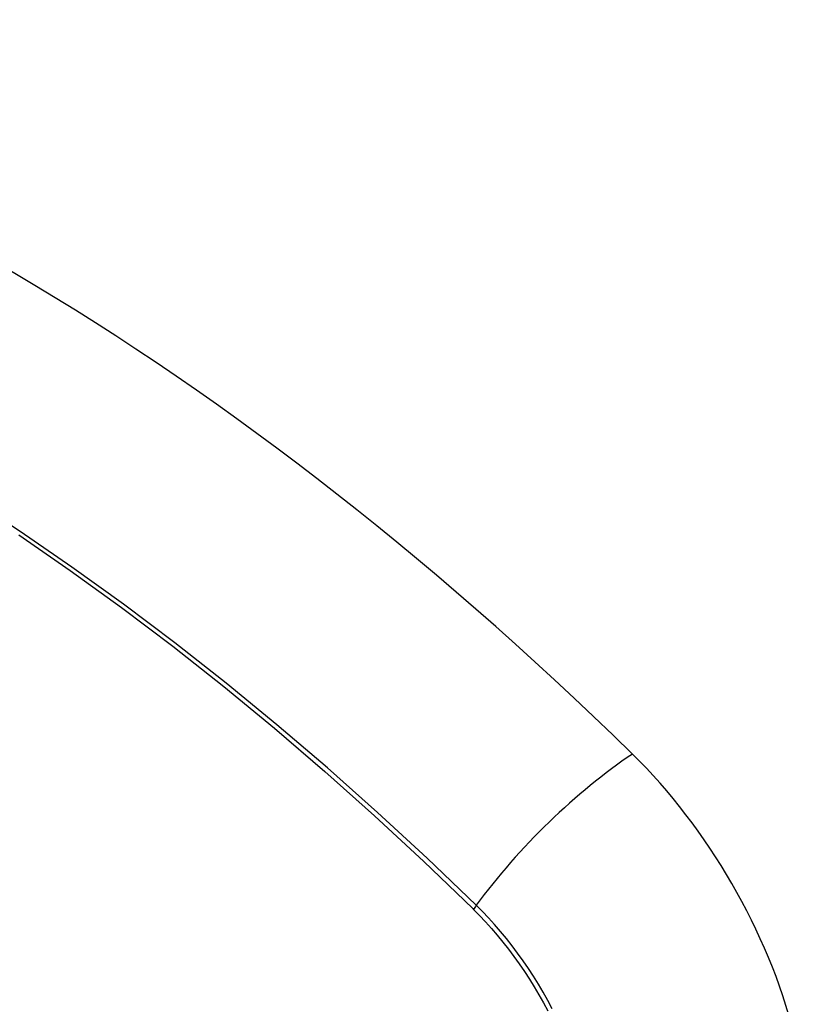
# Model space of a CAD drawing. Header units: inches. Extents: x 484 to 569.5, y 187.4 to 262.6.
# Tile 76 of 99: x 567.685 to 568.053, y 201.093 to 201.561. Entities that reach past the tile are written whole.
import ezdxf

# ---------------------------------------------------------------- set-up
doc = ezdxf.new("R2010")
doc.units = ezdxf.units.IN
doc.header["$MEASUREMENT"] = 0
doc.layers.add('Visible Edges(ANSI)', color=7, linetype='Continuous', lineweight=25)
doc.layers.add('Visible Tangent Edges(ANSI)', color=7, linetype='Continuous', lineweight=25)

msp = doc.modelspace()

# ---------------------------------------------------------------- linework, layer by layer
at = {"layer": 'Visible Edges(ANSI)'}
for centre, major_axis, start_param, end_param in [((567.67304, 200.38338), (-0.64835, 1.12588), 5.16346, 5.835982), ((567.5683, 200.88633), (0.15718, -0.27294), 2.362013, 7.062765), ((567.93483, 201.09857), (0.08841, -0.15353), 1.123593, 2.021867)]:
    msp.add_ellipse(centre, major_axis=major_axis, ratio=0.578093, start_param=start_param, end_param=end_param, dxfattribs=at)
msp.add_ellipse((567.56482, 200.88432), major_axis=(-0.15963, 0.2772), ratio=0.578093, dxfattribs=at)
at = {"layer": 'Visible Tangent Edges(ANSI)'}
msp.add_line((567.9003, 201.13799), (567.90063, 201.13766), dxfattribs=at)
at = {"layer": 'Visible Tangent Edges(ANSI)', "flags": 128}
for points in [[(567.90188, 201.13959), (567.87856, 201.16195), (567.855, 201.18372), (567.8312, 201.20486), (567.80721, 201.22535), (567.78304, 201.24517), (567.75874, 201.26429), (567.73432, 201.28268), (567.70982, 201.30033), (567.68526, 201.31722), (567.66069, 201.33333)], [(567.68453, 201.31564), (567.70901, 201.29876), (567.73343, 201.28111), (567.75776, 201.26271), (567.78198, 201.24358), (567.80604, 201.22376), (567.82994, 201.20326), (567.85363, 201.18211), (567.87709, 201.16035), (567.9003, 201.13799)], [(567.93808, 201.09041), (567.93598, 201.09435), (567.93379, 201.09824), (567.93152, 201.10208), (567.92916, 201.10587), (567.92672, 201.1096), (567.92421, 201.11326), (567.92163, 201.11685), (567.91898, 201.12037), (567.91627, 201.1238), (567.91349, 201.12715), (567.91066, 201.13041), (567.90778, 201.13357), (567.90485, 201.13663), (567.90188, 201.13959)], [(567.90063, 201.13766), (567.90353, 201.13473), (567.90638, 201.1317), (567.90918, 201.12858), (567.91194, 201.12537), (567.91464, 201.12208), (567.91728, 201.11871), (567.91986, 201.11526), (567.92238, 201.11174), (567.92483, 201.10816), (567.9272, 201.10451), (567.9295, 201.1008), (567.93173, 201.09704), (567.93387, 201.09324), (567.93593, 201.08939)]]:
    msp.add_lwpolyline(points, dxfattribs=at)
at = {"layer": 'Visible Tangent Edges(ANSI)'}
for centre, major_axis, ratio, start_param, end_param in [((567.5673, 200.88576), (-0.17285, 0.30015), 0.578093, 5.049711, 10.658253), ((567.96041, 201.14358), (-0.08267, -0.08436), 0.355706, 4.184098, 5.092458), ((567.56725, 200.88573), (-0.1503, 0.261), 0.578093, 4.099688, 6.899754), ((567.90676, 201.13992), (-0.00685, -0.00707), 0.357498, 5.09062, 5.354327)]:
    msp.add_ellipse(centre, major_axis=major_axis, ratio=ratio, start_param=start_param, end_param=end_param, dxfattribs=at)
for centre, major_axis in [((567.56789, 200.8861), (0.17078, -0.29656)), ((567.56492, 200.88438), (-0.16238, 0.28198)), ((567.56482, 200.88432), (0.16178, -0.28094))]:
    msp.add_ellipse(centre, major_axis=major_axis, ratio=0.578093, dxfattribs=at)

doc.saveas('drawing.dxf')
